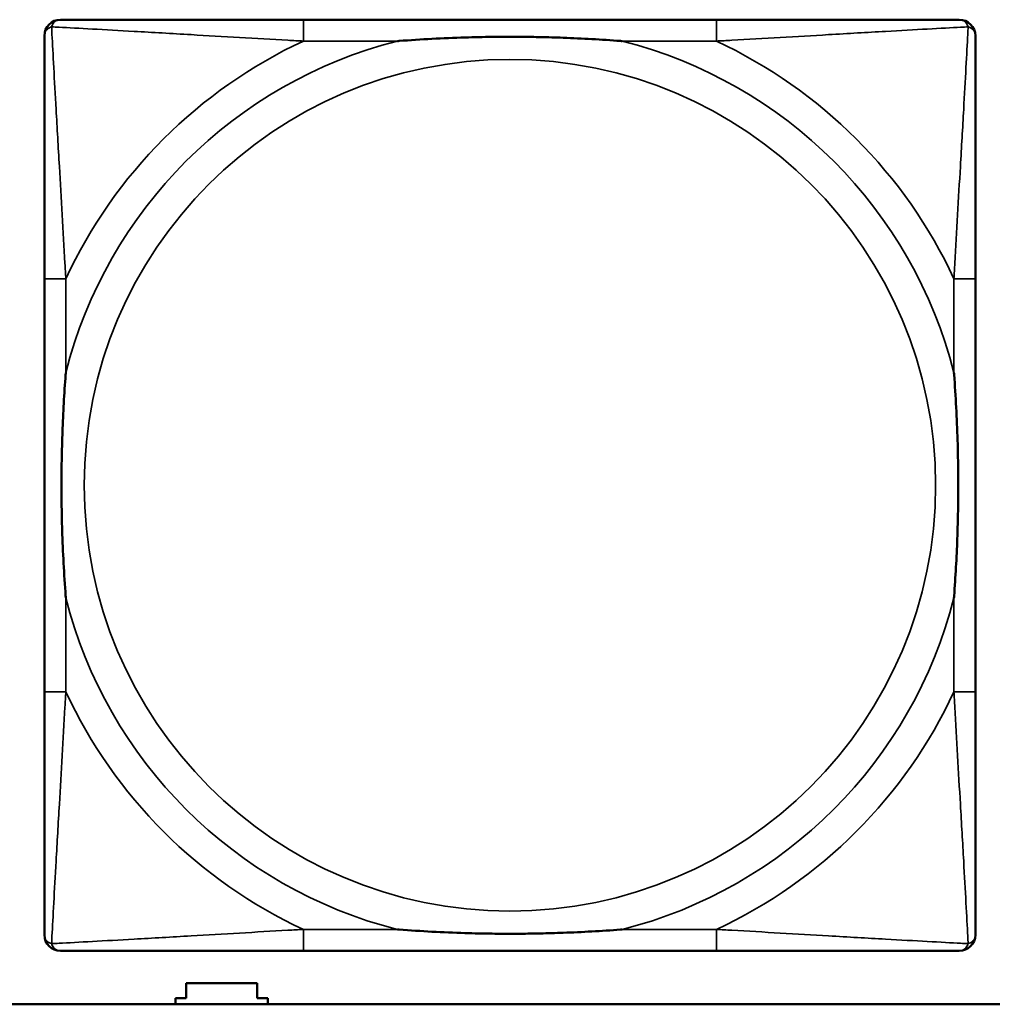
# Model space of a CAD drawing. Header units: inches. Extents: x -32 to 29.2, y -14.4 to 22.6.
# Tile 76 of 256: x -12.16 to -11.444, y -9.968 to -9.244. Entities that reach past the tile are written whole.
import ezdxf

# ---------------------------------------------------------------- set-up
doc = ezdxf.new("R2010")
doc.units = ezdxf.units.IN
doc.header["$MEASUREMENT"] = 0
doc.layers.add('Visible (ANSI)', color=7, linetype='Continuous', lineweight=50)
doc.layers.add('Visible Narrow (ANSI)', color=7, linetype='Continuous', lineweight=35)

msp = doc.modelspace()

# ---------------------------------------------------------------- linework, layer by layer
at = {"layer": 'Visible (ANSI)'}
for p, q in [((-11.64706, -9.24368), (-11.95099, -9.24368)), ((-12.14154, -9.43423), (-12.14154, -9.73815)), ((-11.45651, -9.73815), (-11.45651, -9.43423)), ((-11.95099, -9.92871), (-11.64706, -9.92871)), ((-12.0371, -9.96357), (-12.0371, -9.95257)), ((-12.0371, -9.95257), (-11.9851, -9.95257)), ((-11.9851, -9.95257), (-11.9851, -9.96357)), ((-12.0451, -9.96804), (-12.0451, -9.96357)), ((-12.0451, -9.96357), (-12.0371, -9.96357)), ((-11.9851, -9.96357), (-11.9771, -9.96357)), ((-11.9771, -9.96357), (-11.9771, -9.96804)), ((-5.02537, -9.96804), (-27.8004, -9.96804))]:
    msp.add_line(p, q, dxfattribs=at)
for centre, start, end in [((-12.12973, -9.25549), 90.00001, 180), ((-11.46832, -9.25549), 0, 89.99999), ((-12.12973, -9.9169), 180, 269.99999), ((-11.46832, -9.9169), 270.00001, 359.99999)]:
    msp.add_arc(centre, 0.01181, start, end, dxfattribs=at)
for points, knots in [([(-11.95099, -9.24368), (-11.95456, -9.24368), (-11.95815, -9.24368), (-11.96174, -9.24368), (-11.99495, -9.24368), (-12.02866, -9.24368), (-12.05952, -9.24368), (-12.08646, -9.24368), (-12.11201, -9.24368), (-12.12545, -9.24368), (-12.12706, -9.24368), (-12.12849, -9.24368), (-12.12973, -9.24368)], [0, 0, 0, 0, 0.0272471, 0.0272471, 0.0272471, 0.2790553, 0.2790553, 0.2790553, 0.4988354, 0.4988354, 0.4988354, 0.5252205, 0.5252205, 0.5252205, 0.5252205]), ([(-11.46832, -9.24368), (-11.48321, -9.24368), (-11.52481, -9.24368), (-11.56545, -9.24368), (-11.59198, -9.24368), (-11.61984, -9.24368), (-11.64706, -9.24368)], [-0.5252205, -0.5252205, -0.5252205, -0.5252205, -0.20743, -0.20743, -0.20743, 0, 0, 0, 0]), ([(-12.14154, -9.25549), (-12.14154, -9.27037), (-12.14154, -9.31197), (-12.14154, -9.35262), (-12.14154, -9.37915), (-12.14154, -9.40701), (-12.14154, -9.43423)], [-0.5252205, -0.5252205, -0.5252205, -0.5252205, -0.20743, -0.20743, -0.20743, 0, 0, 0, 0]), ([(-11.88177, -9.25942), (-11.88133, -9.25939), (-11.8809, -9.25936), (-11.86439, -9.25811), (-11.84833, -9.25725), (-11.82538, -9.25655), (-11.81868, -9.2564), (-11.8095, -9.25629), (-11.80703, -9.25627), (-11.80295, -9.25625), (-11.80134, -9.25625), (-11.79821, -9.25624), (-11.79669, -9.25625), (-11.79312, -9.25626), (-11.79107, -9.25627), (-11.7849, -9.25633), (-11.78077, -9.25639), (-11.77104, -9.25659), (-11.76544, -9.25675), (-11.74567, -9.25747), (-11.73163, -9.25827), (-11.71715, -9.25936), (-11.71671, -9.25939), (-11.71628, -9.25942)], [-0.416114, -0.416114, -0.416114, -0.416114, -0.4127691, -0.4127691, -0.2896446, -0.2896446, -0.2388934, -0.2388934, -0.2201881, -0.2201881, -0.2080204, -0.2080204, -0.196499, -0.196499, -0.1809939, -0.1809939, -0.149741, -0.149741, -0.1073162, -0.1073162, 0, 0, 0.0033356, 0.0033356, 0.0033356, 0.0033356]), ([(-11.45651, -9.43423), (-11.45651, -9.43065), (-11.45651, -9.42707), (-11.45651, -9.42347), (-11.45651, -9.39026), (-11.45651, -9.35656), (-11.45651, -9.32569), (-11.45651, -9.29875), (-11.45651, -9.2732), (-11.45651, -9.25977), (-11.45651, -9.25815), (-11.45651, -9.25672), (-11.45651, -9.25549)], [0, 0, 0, 0, 0.0272471, 0.0272471, 0.0272471, 0.2790553, 0.2790553, 0.2790553, 0.4988354, 0.4988354, 0.4988354, 0.5252205, 0.5252205, 0.5252205, 0.5252205]), ([(-12.12579, -9.66894), (-12.12582, -9.6685), (-12.12586, -9.66807), (-12.1271, -9.65156), (-12.12796, -9.6355), (-12.12867, -9.61254), (-12.12881, -9.60585), (-12.12892, -9.59667), (-12.12894, -9.5942), (-12.12896, -9.59012), (-12.12897, -9.58851), (-12.12897, -9.58538), (-12.12897, -9.58386), (-12.12895, -9.58029), (-12.12894, -9.57824), (-12.12888, -9.57206), (-12.12882, -9.56794), (-12.12862, -9.5582), (-12.12846, -9.5526), (-12.12774, -9.53284), (-12.12695, -9.5188), (-12.12586, -9.50432), (-12.12582, -9.50388), (-12.12579, -9.50344)], [-0.416114, -0.416114, -0.416114, -0.416114, -0.4127691, -0.4127691, -0.2896446, -0.2896446, -0.2388934, -0.2388934, -0.2201881, -0.2201881, -0.2080204, -0.2080204, -0.196499, -0.196499, -0.1809939, -0.1809939, -0.149741, -0.149741, -0.1073162, -0.1073162, 0, 0, 0.0033356, 0.0033356, 0.0033356, 0.0033356]), ([(-11.47226, -9.50344), (-11.47222, -9.50388), (-11.47219, -9.50432), (-11.47095, -9.52082), (-11.47008, -9.53688), (-11.46938, -9.55984), (-11.46924, -9.56654), (-11.46913, -9.57571), (-11.4691, -9.57818), (-11.46908, -9.58226), (-11.46908, -9.58387), (-11.46908, -9.587), (-11.46908, -9.58852), (-11.46909, -9.59209), (-11.46911, -9.59414), (-11.46916, -9.60032), (-11.46922, -9.60445), (-11.46943, -9.61418), (-11.46959, -9.61978), (-11.47031, -9.63954), (-11.4711, -9.65359), (-11.47219, -9.66807), (-11.47222, -9.6685), (-11.47226, -9.66894)], [-0.416114, -0.416114, -0.416114, -0.416114, -0.4127691, -0.4127691, -0.2896446, -0.2896446, -0.2388934, -0.2388934, -0.2201881, -0.2201881, -0.2080204, -0.2080204, -0.196499, -0.196499, -0.1809939, -0.1809939, -0.149741, -0.149741, -0.1073162, -0.1073162, 0, 0, 0.0033356, 0.0033356, 0.0033356, 0.0033356]), ([(-12.14154, -9.73815), (-12.14154, -9.76538), (-12.14154, -9.79323), (-12.14154, -9.81976), (-12.14154, -9.86041), (-12.14154, -9.90201), (-12.14154, -9.9169)], [3.9382945, 3.9382945, 3.9382945, 3.9382945, 4.1457245, 4.1457245, 4.1457245, 4.463515, 4.463515, 4.463515, 4.463515]), ([(-11.45651, -9.9169), (-11.45651, -9.90201), (-11.45651, -9.86041), (-11.45651, -9.81976), (-11.45651, -9.79323), (-11.45651, -9.76538), (-11.45651, -9.73815)], [-0.5252205, -0.5252205, -0.5252205, -0.5252205, -0.20743, -0.20743, -0.20743, 0, 0, 0, 0]), ([(-11.71628, -9.91296), (-11.71671, -9.91299), (-11.71715, -9.91302), (-11.73163, -9.91412), (-11.74567, -9.91491), (-11.76544, -9.91563), (-11.77104, -9.91579), (-11.78077, -9.91599), (-11.7849, -9.91605), (-11.79107, -9.91611), (-11.79312, -9.91612), (-11.79669, -9.91614), (-11.79821, -9.91614), (-11.80134, -9.91614), (-11.80295, -9.91613), (-11.80703, -9.91611), (-11.8095, -9.91609), (-11.81868, -9.91598), (-11.82538, -9.91583), (-11.84833, -9.91513), (-11.86439, -9.91427), (-11.8809, -9.91302), (-11.88133, -9.91299), (-11.88177, -9.91296)], [-0.4149464, -0.4149464, -0.4149464, -0.4149464, -0.41162, -0.41162, -0.3046026, -0.3046026, -0.2622958, -0.2622958, -0.23113, -0.23113, -0.215668, -0.215668, -0.2041787, -0.2041787, -0.1920448, -0.1920448, -0.1733916, -0.1733916, -0.1227817, -0.1227817, 0, 0, 0.0033356, 0.0033356, 0.0033356, 0.0033356]), ([(-12.12973, -9.92871), (-12.11484, -9.92871), (-12.07324, -9.92871), (-12.03259, -9.92871), (-12.00607, -9.92871), (-11.97821, -9.92871), (-11.95099, -9.92871)], [-0.5252205, -0.5252205, -0.5252205, -0.5252205, -0.20743, -0.20743, -0.20743, 0, 0, 0, 0]), ([(-11.64706, -9.92871), (-11.61984, -9.92871), (-11.59198, -9.92871), (-11.56545, -9.92871), (-11.52481, -9.92871), (-11.48321, -9.92871), (-11.46832, -9.92871)], [3.9382945, 3.9382945, 3.9382945, 3.9382945, 4.1457245, 4.1457245, 4.1457245, 4.463515, 4.463515, 4.463515, 4.463515])]:
    msp.add_open_spline(points, degree=3, knots=knots, dxfattribs=at)
at = {"layer": 'Visible Narrow (ANSI)'}
for p, q in [((-11.95099, -9.24368), (-11.95099, -9.25942)), ((-11.64706, -9.24368), (-11.64706, -9.25942)), ((-11.95099, -9.25942), (-11.88177, -9.25942)), ((-11.71628, -9.25942), (-11.64706, -9.25942)), ((-12.12579, -9.43423), (-12.14154, -9.43423)), ((-12.12579, -9.50344), (-12.12579, -9.43423)), ((-11.45651, -9.43423), (-11.47226, -9.43423)), ((-11.47226, -9.43423), (-11.47226, -9.50344)), ((-12.12579, -9.73815), (-12.12579, -9.66894)), ((-11.47226, -9.66894), (-11.47226, -9.73815)), ((-12.12579, -9.73815), (-12.14154, -9.73815)), ((-11.45651, -9.73815), (-11.47226, -9.73815)), ((-11.95099, -9.91296), (-11.95099, -9.92871)), ((-11.88177, -9.91296), (-11.95099, -9.91296)), ((-11.64706, -9.91296), (-11.71628, -9.91296)), ((-11.64706, -9.91296), (-11.64706, -9.92871))]:
    msp.add_line(p, q, dxfattribs=at)
msp.add_circle((-11.79902, -9.58619), 0.31328, dxfattribs=at)
for radius, start, end in [(0.33708, 104.21029, 165.78971), (0.36037, 114.94069, 155.05931), (0.33708, 14.21029, 75.78971), (0.36037, 24.94069, 65.05931), (0.33708, 194.21029, 255.78971), (0.33708, 284.21029, 345.78971), (0.36037, 204.94069, 245.05931), (0.36037, 294.94069, 335.05931)]:
    msp.add_arc((-11.79902, -9.58619), radius, start, end, dxfattribs=at)
for points, knots in [([(-12.14154, -9.25549), (-12.14154, -9.25488), (-12.14147, -9.25432), (-12.14122, -9.25333), (-12.14106, -9.2529), (-12.14073, -9.25224), (-12.14058, -9.252), (-12.14032, -9.25162), (-12.14022, -9.25148), (-12.13988, -9.25108), (-12.13963, -9.25083), (-12.13892, -9.25022), (-12.13843, -9.24988), (-12.13738, -9.24935), (-12.13684, -9.24913), (-12.13626, -9.24896)], [-0.02627331, -0.02627331, -0.02627331, -0.02627331, -0.02158775, -0.02158775, -0.01736415, -0.01736415, -0.0147244, -0.0147244, -0.01307456, -0.01307456, -0.00977487, -0.00977487, -0.00449537, -0.00449537, 0.00012419, 0.00012419, 0.00012419, 0.00012419]), ([(-12.13626, -9.24896), (-12.13608, -9.24837), (-12.13587, -9.24784), (-12.13533, -9.24679), (-12.135, -9.24629), (-12.13439, -9.24558), (-12.13413, -9.24533), (-12.13373, -9.245), (-12.13359, -9.24489), (-12.13322, -9.24463), (-12.13298, -9.24449), (-12.13232, -9.24415), (-12.13188, -9.24399), (-12.1309, -9.24375), (-12.13034, -9.24368), (-12.12973, -9.24368)], [-0.00012419, -0.00012419, -0.00012419, -0.00012419, 0.00449537, 0.00449537, 0.00977487, 0.00977487, 0.01307456, 0.01307456, 0.0147244, 0.0147244, 0.01736415, 0.01736415, 0.02158775, 0.02158775, 0.02627331, 0.02627331, 0.02627331, 0.02627331]), ([(-12.12579, -9.43423), (-12.12599, -9.43048), (-12.1262, -9.42671), (-12.12772, -9.39935), (-12.12916, -9.37517), (-12.13136, -9.33733), (-12.13218, -9.32328), (-12.13417, -9.28804), (-12.13526, -9.26792), (-12.13607, -9.25249), (-12.13617, -9.25066), (-12.13626, -9.24896)], [0, 0, 0, 0, 0.0278591, 0.0278591, 0.201273, 0.201273, 0.3066357, 0.3066357, 0.475216, 0.475216, 0.5007189, 0.5007189, 0.5007189, 0.5007189]), ([(-12.13626, -9.24896), (-12.13456, -9.24905), (-12.13273, -9.24914), (-12.11729, -9.24995), (-12.09717, -9.25104), (-12.06194, -9.25304), (-12.04788, -9.25385), (-12.01004, -9.25606), (-11.98586, -9.25749), (-11.95851, -9.25901), (-11.95473, -9.25922), (-11.95099, -9.25942)], [-0.5007189, -0.5007189, -0.5007189, -0.5007189, -0.475216, -0.475216, -0.3066357, -0.3066357, -0.201273, -0.201273, -0.0278591, -0.0278591, 0, 0, 0, 0]), ([(-11.64706, -9.25942), (-11.64331, -9.25922), (-11.63954, -9.25901), (-11.61218, -9.25749), (-11.588, -9.25606), (-11.55016, -9.25385), (-11.53611, -9.25304), (-11.50088, -9.25104), (-11.48075, -9.24995), (-11.46532, -9.24914), (-11.46349, -9.24905), (-11.46179, -9.24896)], [0, 0, 0, 0, 0.0278591, 0.0278591, 0.201273, 0.201273, 0.3066357, 0.3066357, 0.475216, 0.475216, 0.5007189, 0.5007189, 0.5007189, 0.5007189]), ([(-11.46179, -9.24896), (-11.46188, -9.25066), (-11.46198, -9.25249), (-11.46279, -9.26792), (-11.46387, -9.28804), (-11.46587, -9.32328), (-11.46668, -9.33733), (-11.46889, -9.37517), (-11.47032, -9.39935), (-11.47185, -9.42671), (-11.47205, -9.43048), (-11.47226, -9.43423)], [-0.5007189, -0.5007189, -0.5007189, -0.5007189, -0.475216, -0.475216, -0.3066357, -0.3066357, -0.201273, -0.201273, -0.0278591, -0.0278591, 0, 0, 0, 0]), ([(-11.46832, -9.24368), (-11.46771, -9.24368), (-11.46715, -9.24375), (-11.46616, -9.24399), (-11.46573, -9.24415), (-11.46507, -9.24449), (-11.46483, -9.24463), (-11.46446, -9.24489), (-11.46432, -9.245), (-11.46391, -9.24533), (-11.46366, -9.24558), (-11.46305, -9.24629), (-11.46272, -9.24679), (-11.46218, -9.24784), (-11.46197, -9.24837), (-11.46179, -9.24896)], [-0.02627331, -0.02627331, -0.02627331, -0.02627331, -0.02158775, -0.02158775, -0.01736415, -0.01736415, -0.0147244, -0.0147244, -0.01307456, -0.01307456, -0.00977487, -0.00977487, -0.00449537, -0.00449537, 0.00012419, 0.00012419, 0.00012419, 0.00012419]), ([(-11.46179, -9.24896), (-11.46121, -9.24913), (-11.46067, -9.24935), (-11.45962, -9.24988), (-11.45912, -9.25022), (-11.45841, -9.25083), (-11.45817, -9.25108), (-11.45783, -9.25148), (-11.45772, -9.25162), (-11.45746, -9.252), (-11.45732, -9.25224), (-11.45699, -9.2529), (-11.45682, -9.25333), (-11.45658, -9.25432), (-11.45651, -9.25488), (-11.45651, -9.25549)], [-0.00012419, -0.00012419, -0.00012419, -0.00012419, 0.00449537, 0.00449537, 0.00977487, 0.00977487, 0.01307456, 0.01307456, 0.0147244, 0.0147244, 0.01736415, 0.01736415, 0.02158775, 0.02158775, 0.02627331, 0.02627331, 0.02627331, 0.02627331]), ([(-12.13626, -9.92342), (-12.13617, -9.92173), (-12.13607, -9.91989), (-12.13526, -9.90446), (-12.13417, -9.88434), (-12.13218, -9.84911), (-12.13136, -9.83505), (-12.12916, -9.79721), (-12.12772, -9.77303), (-12.1262, -9.74568), (-12.12599, -9.7419), (-12.12579, -9.73815)], [-4.4390134, -4.4390134, -4.4390134, -4.4390134, -4.4135105, -4.4135105, -4.2449302, -4.2449302, -4.1395675, -4.1395675, -3.9661536, -3.9661536, -3.9382945, -3.9382945, -3.9382945, -3.9382945]), ([(-11.47226, -9.73815), (-11.47205, -9.7419), (-11.47185, -9.74568), (-11.47032, -9.77303), (-11.46889, -9.79721), (-11.46668, -9.83505), (-11.46587, -9.84911), (-11.46387, -9.88434), (-11.46279, -9.90446), (-11.46198, -9.91989), (-11.46188, -9.92173), (-11.46179, -9.92342)], [0, 0, 0, 0, 0.0278591, 0.0278591, 0.201273, 0.201273, 0.3066357, 0.3066357, 0.475216, 0.475216, 0.5007189, 0.5007189, 0.5007189, 0.5007189]), ([(-11.95099, -9.91296), (-11.95473, -9.91316), (-11.95851, -9.91337), (-11.98586, -9.91489), (-12.01004, -9.91632), (-12.04788, -9.91853), (-12.06194, -9.91935), (-12.09717, -9.92134), (-12.11729, -9.92243), (-12.13273, -9.92324), (-12.13456, -9.92333), (-12.13626, -9.92342)], [0, 0, 0, 0, 0.0278591, 0.0278591, 0.201273, 0.201273, 0.3066357, 0.3066357, 0.475216, 0.475216, 0.5007189, 0.5007189, 0.5007189, 0.5007189]), ([(-11.46179, -9.92342), (-11.46349, -9.92333), (-11.46532, -9.92324), (-11.48075, -9.92243), (-11.50088, -9.92134), (-11.53611, -9.91935), (-11.55016, -9.91853), (-11.588, -9.91632), (-11.61218, -9.91489), (-11.63954, -9.91337), (-11.64331, -9.91316), (-11.64706, -9.91296)], [-4.4390134, -4.4390134, -4.4390134, -4.4390134, -4.4135105, -4.4135105, -4.2449302, -4.2449302, -4.1395675, -4.1395675, -3.9661536, -3.9661536, -3.9382945, -3.9382945, -3.9382945, -3.9382945]), ([(-12.13626, -9.92342), (-12.13684, -9.92325), (-12.13738, -9.92303), (-12.13843, -9.9225), (-12.13892, -9.92217), (-12.13963, -9.92155), (-12.13988, -9.9213), (-12.14022, -9.9209), (-12.14032, -9.92076), (-12.14058, -9.92039), (-12.14073, -9.92014), (-12.14106, -9.91949), (-12.14122, -9.91905), (-12.14147, -9.91807), (-12.14154, -9.91751), (-12.14154, -9.9169)], [-0.00012419, -0.00012419, -0.00012419, -0.00012419, 0.00449537, 0.00449537, 0.00977487, 0.00977487, 0.01307456, 0.01307456, 0.0147244, 0.0147244, 0.01736415, 0.01736415, 0.02158775, 0.02158775, 0.02627331, 0.02627331, 0.02627331, 0.02627331]), ([(-12.12973, -9.92871), (-12.13034, -9.92871), (-12.1309, -9.92864), (-12.13188, -9.92839), (-12.13232, -9.92823), (-12.13298, -9.9279), (-12.13322, -9.92775), (-12.13359, -9.92749), (-12.13373, -9.92739), (-12.13413, -9.92705), (-12.13439, -9.9268), (-12.135, -9.92609), (-12.13533, -9.92559), (-12.13587, -9.92455), (-12.13608, -9.92401), (-12.13626, -9.92342)], [-0.02627331, -0.02627331, -0.02627331, -0.02627331, -0.02158775, -0.02158775, -0.01736415, -0.01736415, -0.0147244, -0.0147244, -0.01307456, -0.01307456, -0.00977487, -0.00977487, -0.00449537, -0.00449537, 0.00012419, 0.00012419, 0.00012419, 0.00012419]), ([(-11.46179, -9.92342), (-11.46197, -9.92401), (-11.46218, -9.92455), (-11.46272, -9.92559), (-11.46305, -9.92609), (-11.46366, -9.9268), (-11.46391, -9.92705), (-11.46432, -9.92739), (-11.46446, -9.92749), (-11.46483, -9.92775), (-11.46507, -9.9279), (-11.46573, -9.92823), (-11.46616, -9.92839), (-11.46715, -9.92864), (-11.46771, -9.92871), (-11.46832, -9.92871)], [-0.00012419, -0.00012419, -0.00012419, -0.00012419, 0.00449537, 0.00449537, 0.00977487, 0.00977487, 0.01307456, 0.01307456, 0.0147244, 0.0147244, 0.01736415, 0.01736415, 0.02158775, 0.02158775, 0.02627331, 0.02627331, 0.02627331, 0.02627331]), ([(-11.45651, -9.9169), (-11.45651, -9.91751), (-11.45658, -9.91807), (-11.45682, -9.91905), (-11.45699, -9.91949), (-11.45732, -9.92014), (-11.45746, -9.92039), (-11.45772, -9.92076), (-11.45783, -9.9209), (-11.45817, -9.9213), (-11.45841, -9.92155), (-11.45912, -9.92217), (-11.45962, -9.9225), (-11.46067, -9.92303), (-11.46121, -9.92325), (-11.46179, -9.92342)], [-0.02627331, -0.02627331, -0.02627331, -0.02627331, -0.02158775, -0.02158775, -0.01736415, -0.01736415, -0.0147244, -0.0147244, -0.01307456, -0.01307456, -0.00977487, -0.00977487, -0.00449537, -0.00449537, 0.00012419, 0.00012419, 0.00012419, 0.00012419])]:
    msp.add_open_spline(points, degree=3, knots=knots, dxfattribs=at)

doc.saveas('drawing.dxf')
